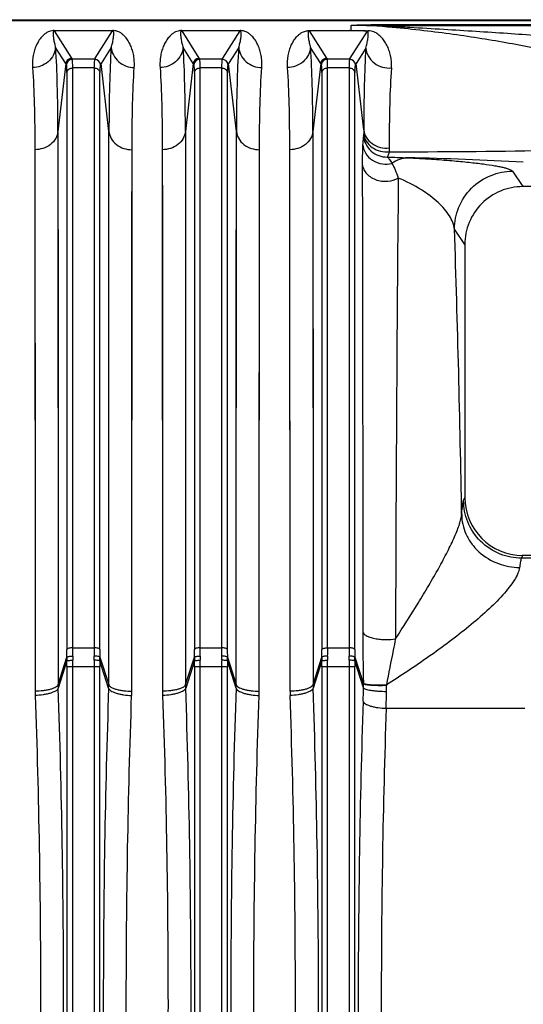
# Model space of a CAD drawing. Extents: x -1490 to 1181, y 8 to 1663.
# Tile 47 of 72: x -545 to -458, y 1493 to 1663. Entities that reach past the tile are written whole.
import ezdxf

# ---------------------------------------------------------------- set-up
doc = ezdxf.new("R2010")
doc.units = 0
doc.header["$LTSCALE"] = 65.395
doc.layers.get('0').update_dxf_attribs({"linetype": 'CONTINUOUS'})

msp = doc.modelspace()

# ---------------------------------------------------------------- linework, layer by layer
at = {"color": 6, "linetype": 'CONTINUOUS'}
for p, q in [((-692.17, 1662.99), (-404.57, 1662.99)), ((-427.39, 1634.14), (-457.76, 1634.14)), ((-467.75, 1624.15), (-467.75, 1580.45)), ((-457.77, 1570.45), (-427.37, 1570.45))]:
    msp.add_line(p, q, dxfattribs=at)
at = {"color": 9, "linetype": 'CONTINUOUS'}
for p, q in [((-404.57, 1662.78), (-692.17, 1662.78)), ((-487.37, 1661.08), (-487.37, 1662)), ((-483.98, 1662.11), (-483.98, 1661.99)), ((-404.57, 1662.11), (-483.98, 1662.11)), ((-483.98, 1661.99), (-404.57, 1661.99)), ((-538.61, 1661.08), (-535.63, 1656.32)), ((-531.52, 1656.32), (-528.53, 1661.08)), ((-516.61, 1661.08), (-513.63, 1656.32)), ((-509.52, 1656.32), (-506.53, 1661.08)), ((-494.61, 1661.08), (-491.63, 1656.32)), ((-488.51, 1661.11), (-488.53, 1661.08)), ((-487.52, 1656.32), (-484.57, 1661.02)), ((-536.62, 1655.41), (-538.37, 1658.19)), ((-528.78, 1658.19), (-530.52, 1655.41)), ((-514.62, 1655.41), (-516.37, 1658.19)), ((-506.78, 1658.19), (-508.52, 1655.41)), ((-492.62, 1655.41), (-494.37, 1658.19)), ((-484.84, 1658.09), (-486.52, 1655.41)), ((-536.62, 1655.41), (-537.98, 1643.66)), ((-535.63, 1656.32), (-535.52, 1656.14)), ((-531.63, 1656.14), (-535.52, 1656.14)), ((-531.63, 1656.14), (-531.52, 1656.32)), ((-529.17, 1643.66), (-530.52, 1655.41)), ((-514.62, 1655.41), (-515.98, 1643.66)), ((-513.63, 1656.32), (-513.52, 1656.14)), ((-509.63, 1656.14), (-513.52, 1656.14)), ((-509.63, 1656.14), (-509.52, 1656.32)), ((-507.17, 1643.66), (-508.52, 1655.41)), ((-492.62, 1655.41), (-493.98, 1643.66)), ((-491.63, 1656.32), (-491.52, 1656.14)), ((-487.63, 1656.14), (-491.52, 1656.14)), ((-487.63, 1656.14), (-487.52, 1656.32)), ((-485.2, 1643.93), (-486.52, 1655.41)), ((-536.41, 1653.89), (-536.41, 1554.19)), ((-535.42, 1554.48), (-535.42, 1654.65)), ((-531.73, 1654.65), (-535.42, 1654.65)), ((-531.73, 1654.65), (-531.73, 1554.48)), ((-530.73, 1554.19), (-530.73, 1653.89)), ((-514.41, 1653.89), (-514.41, 1554.19)), ((-513.42, 1554.48), (-513.42, 1654.65)), ((-509.73, 1654.65), (-513.42, 1654.65)), ((-509.73, 1654.65), (-509.73, 1554.48)), ((-508.73, 1554.19), (-508.73, 1653.89)), ((-492.41, 1653.89), (-492.41, 1554.19)), ((-491.42, 1554.48), (-491.42, 1654.65)), ((-487.73, 1654.65), (-491.42, 1654.65)), ((-487.73, 1654.65), (-487.73, 1554.48)), ((-486.73, 1554.19), (-486.73, 1653.89)), ((-537.98, 1643.66), (-537.97, 1633.91)), ((-537.98, 1643.66), (-537.93, 1548.12)), ((-529.21, 1548.12), (-529.17, 1643.66)), ((-529.18, 1633.9), (-529.17, 1643.66)), ((-515.98, 1643.66), (-515.97, 1633.91)), ((-515.98, 1643.66), (-515.93, 1548.12)), ((-507.21, 1548.12), (-507.17, 1643.66)), ((-507.18, 1633.9), (-507.17, 1643.66)), ((-493.98, 1643.66), (-493.97, 1633.91)), ((-493.98, 1643.66), (-493.93, 1548.12)), ((-485.2, 1643.93), (-485.2, 1643.26)), ((-485.2, 1643.93), (-485.2, 1643.26)), ((-497.91, 1546.97), (-497.96, 1640.53)), ((-480.81, 1640.82), (-480.81, 1640.16)), ((-459.53, 1636.81), (-457.76, 1634.14)), ((-497.95, 1628.35), (-497.95, 1635.95)), ((-537.97, 1633.91), (-537.96, 1619.58)), ((-529.19, 1619.58), (-529.18, 1633.9)), ((-515.97, 1633.91), (-515.96, 1619.58)), ((-507.19, 1619.58), (-507.18, 1633.9)), ((-493.97, 1633.91), (-493.96, 1619.58)), ((-467.75, 1624.15), (-469.53, 1626.82)), ((-537.96, 1619.58), (-537.95, 1599.59)), ((-529.2, 1595.99), (-529.19, 1619.58)), ((-515.96, 1619.58), (-515.95, 1599.59)), ((-507.2, 1595.99), (-507.19, 1619.58)), ((-493.96, 1619.58), (-493.95, 1599.59)), ((-529.21, 1560.78), (-529.2, 1595.99)), ((-507.21, 1560.78), (-507.2, 1595.99)), ((-467.96, 1579.92), (-467.75, 1580.45)), ((-457.77, 1570.45), (-457.96, 1569.96)), ((-455.98, 1569.96), (-457.96, 1569.96)), ((-529.21, 1548.12), (-529.21, 1560.78)), ((-507.21, 1548.12), (-507.21, 1560.78)), ((-535.42, 1554.48), (-531.73, 1554.48)), ((-513.42, 1554.48), (-509.73, 1554.48)), ((-491.42, 1554.48), (-487.73, 1554.48)), ((-537.93, 1548.12), (-536.42, 1552.88)), ((-536.42, 1552.22), (-537.92, 1547.49)), ((-530.72, 1552.88), (-529.21, 1548.12)), ((-529.22, 1547.49), (-530.72, 1552.22)), ((-515.93, 1548.12), (-514.42, 1552.88)), ((-514.42, 1552.22), (-515.92, 1547.49)), ((-508.72, 1552.88), (-507.21, 1548.12)), ((-507.22, 1547.49), (-508.72, 1552.22)), ((-493.93, 1548.12), (-492.42, 1552.88)), ((-492.42, 1552.22), (-493.92, 1547.49)), ((-486.72, 1552.88), (-485.25, 1548.23)), ((-485.24, 1547.55), (-486.72, 1552.22)), ((-536.42, 1551.25), (-536.42, 1434.52)), ((-536.42, 1551.25), (-530.73, 1551.25)), ((-535.42, 1434.52), (-535.42, 1551.25)), ((-531.72, 1551.25), (-531.72, 1434.52)), ((-530.73, 1434.52), (-530.73, 1551.25)), ((-514.42, 1551.25), (-514.42, 1434.52)), ((-514.42, 1551.25), (-508.73, 1551.25)), ((-513.42, 1434.52), (-513.42, 1551.25)), ((-509.72, 1551.25), (-509.72, 1434.52)), ((-508.73, 1434.52), (-508.73, 1551.25)), ((-492.42, 1551.25), (-492.42, 1434.52)), ((-492.42, 1551.25), (-486.73, 1551.25)), ((-491.42, 1434.52), (-491.42, 1551.25)), ((-487.72, 1551.25), (-487.72, 1434.52)), ((-486.73, 1434.52), (-486.73, 1551.25)), ((-481.32, 1544.02), (-457.41, 1544.02))]:
    msp.add_line(p, q, dxfattribs=at)
at = {"color": 2, "linetype": 'CONTINUOUS'}
for p, q in [((-538.61, 1661.08), (-538.61, 1661.11)), ((-528.53, 1661.08), (-538.61, 1661.08)), ((-528.53, 1661.11), (-528.53, 1661.08)), ((-516.61, 1661.08), (-516.61, 1661.11)), ((-506.53, 1661.08), (-516.61, 1661.08)), ((-506.53, 1661.11), (-506.53, 1661.08)), ((-494.61, 1661.08), (-494.61, 1661.11)), ((-494.61, 1661.11), (-487.37, 1661.11)), ((-487.37, 1661.08), (-494.61, 1661.08)), ((-484.71, 1661.07), (-484.57, 1661.07)), ((-484.57, 1661.07), (-484.38, 1661.06)), ((-541.96, 1640.53), (-541.95, 1628.35)), ((-541.96, 1640.53), (-541.91, 1546.97)), ((-525.23, 1546.97), (-525.19, 1640.53)), ((-519.96, 1640.53), (-519.95, 1628.35)), ((-519.96, 1640.53), (-519.91, 1546.97)), ((-503.23, 1546.97), (-503.19, 1640.53)), ((-541.95, 1628.35), (-541.94, 1616.95)), ((-525.21, 1613.89), (-525.2, 1628.35)), ((-519.95, 1628.35), (-519.94, 1616.95)), ((-503.21, 1613.89), (-503.2, 1628.35)), ((-541.94, 1616.95), (-541.93, 1597.38)), ((-519.94, 1616.95), (-519.93, 1597.38)), ((-525.22, 1590.26), (-525.21, 1613.89)), ((-503.22, 1590.26), (-503.21, 1613.89)), ((-525.23, 1546.97), (-525.22, 1590.26)), ((-503.23, 1546.97), (-503.22, 1590.26)), ((-485.25, 1548.23), (-485.25, 1548.34)), ((-481.27, 1548.07), (-481.27, 1547.94))]:
    msp.add_line(p, q, dxfattribs=at)
for points in [[(-525.2, 1628.35), (-525.19, 1638.29), (-525.19, 1640.53)], [(-503.2, 1628.35), (-503.19, 1638.29), (-503.19, 1640.53)], [(-541.93, 1597.38), (-541.92, 1567.42), (-541.92, 1563.42), (-541.91, 1559.37), (-541.91, 1555.28), (-541.91, 1551.15), (-541.91, 1546.97)], [(-519.93, 1597.38), (-519.92, 1567.42), (-519.92, 1563.42), (-519.91, 1559.37), (-519.91, 1555.28), (-519.91, 1551.15), (-519.91, 1546.97)]]:
    msp.add_lwpolyline(points, dxfattribs=at)
at = {"color": 9, "linetype": 'CONTINUOUS'}
for points in [[(-497.95, 1635.95), (-497.95, 1638.29), (-497.96, 1640.53)], [(-497.93, 1610.74), (-497.94, 1613.89), (-497.94, 1616.95), (-497.95, 1628.35)], [(-497.92, 1582.89), (-497.92, 1586.61), (-497.92, 1590.27), (-497.93, 1593.86), (-497.93, 1597.38), (-497.93, 1610.74)], [(-537.95, 1599.59), (-537.94, 1569), (-537.94, 1564.92), (-537.93, 1560.78), (-537.93, 1556.61), (-537.93, 1548.12)], [(-515.95, 1599.59), (-515.94, 1569), (-515.94, 1564.92), (-515.93, 1560.78), (-515.93, 1556.61), (-515.93, 1548.12)], [(-493.95, 1599.59), (-493.94, 1569), (-493.94, 1564.92), (-493.93, 1560.78), (-493.93, 1556.61), (-493.93, 1548.12)], [(-497.91, 1546.97), (-497.91, 1555.28), (-497.91, 1559.37), (-497.92, 1563.42), (-497.92, 1567.42), (-497.92, 1582.89)]]:
    msp.add_lwpolyline(points, dxfattribs=at)
for centre, radius, start, end in [((-485.99, 1568.87), 93.14, 88.7657, 90.8531), ((-502.15, 1677.09), 40.73, 212.166, 212.4582), ((-535.51, 1655.14), 1, 90.1787, 174.8411), ((-531.63, 1655.14), 1, 5.1589, 89.8213), ((-564.99, 1677.09), 40.72, 327.5417, 327.834), ((-480.15, 1677.09), 40.73, 212.166, 212.4582), ((-513.51, 1655.14), 1, 90.1787, 174.8411), ((-509.63, 1655.14), 1, 5.1589, 89.8213), ((-542.99, 1677.09), 40.72, 327.5417, 327.834), ((-458.15, 1677.09), 40.73, 212.166, 212.4582), ((-491.51, 1655.14), 1, 90.1787, 174.8411), ((-487.63, 1655.14), 1, 5.1589, 89.8213), ((-520.99, 1677.09), 40.72, 327.5417, 327.834), ((-484.41, 3604.83), 1964.68, 270.1049, 270.88494), ((-471.17, 1861.74), 222.7, 267.4303, 268.3326), ((-487.04, 1143.12), 496.1, 86.6047, 88.9153), ((11733.01, 1521.95), 12212.77, 179.466669, 179.84012), ((-3363.72, 1529.69), 2895.82, 0.94554, 1.92207), ((-76.33, 1557.7), 409.03, 180.0695, 181.3113), ((-627.94, 1554.21), 91.53, 359.1727, 359.9874), ((-648.29, 1554.5), 112.88, 359.255, 359.9887), ((-421.06, 1554.48), 110.67, 180.004, 180.7523), ((-440.95, 1554.19), 89.79, 180.0047, 180.8352), ((-605.94, 1554.21), 91.53, 359.1727, 359.9874), ((-626.29, 1554.5), 112.88, 359.255, 359.9887), ((-399.06, 1554.48), 110.67, 180.004, 180.7523), ((-418.95, 1554.19), 89.79, 180.0047, 180.8352), ((-377.06, 1554.48), 110.67, 180.004, 180.7523), ((-396.95, 1554.19), 89.79, 180.0047, 180.8352), ((-511.16, 1552.54), 25.27, 179.2238, 180.7271), ((-621.55, 1551.25), 85.13, 359.999, 0.6552), ((-505.27, 1552.64), 30.16, 179.2669, 180.5994), ((-640.52, 1551.25), 105.1, 359.9991, 0.5896), ((-561.89, 1552.64), 30.18, 359.4007, 0.7331), ((-426.65, 1551.25), 105.07, 179.4103, 180.0009), ((-445.6, 1551.25), 85.13, 179.3448, 180.001), ((-555.99, 1552.54), 25.27, 359.2729, 0.7765), ((-489.16, 1552.54), 25.27, 179.2238, 180.7271), ((-599.55, 1551.25), 85.13, 359.999, 0.6552), ((-483.27, 1552.64), 30.16, 179.2669, 180.5994), ((-618.52, 1551.25), 105.1, 359.9991, 0.5896), ((-539.89, 1552.64), 30.18, 359.4007, 0.7331), ((-404.65, 1551.25), 105.07, 179.4103, 180.0009), ((-423.6, 1551.25), 85.13, 179.3448, 180.001), ((-533.99, 1552.54), 25.27, 359.2729, 0.7765), ((-467.16, 1552.54), 25.27, 179.2238, 180.7271), ((-577.55, 1551.25), 85.13, 359.999, 0.6552), ((-461.27, 1552.64), 30.16, 179.2669, 180.5994), ((-596.52, 1551.25), 105.1, 359.9991, 0.5896), ((-517.89, 1552.64), 30.18, 359.4007, 0.7331), ((-382.65, 1551.25), 105.07, 179.4103, 180.0009), ((-401.6, 1551.25), 85.13, 179.3448, 180.001), ((-511.99, 1552.54), 25.27, 359.2729, 0.7765), ((-519.75, 1548.13), 18.19, 180.0163, 181.9938), ((-547.4, 1548.13), 18.19, 358.0062, 359.9837), ((-497.75, 1548.13), 18.19, 180.0163, 181.9938), ((-525.4, 1548.13), 18.19, 358.0062, 359.9837), ((-475.75, 1548.13), 18.19, 180.0163, 181.9938), ((-502.74, 1547.78), 17.5, 359.2585, 1.4716), ((-476.45, 1546.99), 21.46, 180.0485, 182.0155), ((-624.56, 1549.83), 139.34, 358.1071, 359.066), ((-702.38, 1549.84), 221.13, 358.4913, 359.2466), ((-514.2, 1547.36), 32.94, 359.2517, 0.9966)]:
    msp.add_arc(centre, radius, start, end, dxfattribs=at)
at = {"color": 2, "linetype": 'CONTINUOUS'}
for centre, radius, start, end in [((-538.61, 1658.54), 2.57, 92.1616, 94.2943), ((-538.62, 1658.63), 2.48, 89.9376, 92.1997), ((-516.61, 1658.54), 2.57, 92.1616, 94.2943), ((-516.62, 1658.63), 2.48, 89.9376, 92.1997), ((-488.46, 1658.82), 2.43, 68.4096, 70.5497), ((-583.91, 1554.21), 91.5, 359.1726, 359.9876), ((-602.11, 1554.48), 110.7, 359.2477, 359.996), ((-520.45, 1546.99), 21.46, 180.0501, 182.0155), ((-546.69, 1546.99), 21.46, 357.9845, 359.9499), ((-498.45, 1546.99), 21.46, 180.0501, 182.0155), ((-524.69, 1546.99), 21.46, 357.9845, 359.9499)]:
    msp.add_arc(centre, radius, start, end, dxfattribs=at)
at = {"color": 6, "linetype": 'CONTINUOUS'}
for centre in [(-535.62, 1655.32), (-513.62, 1655.32), (-491.62, 1655.32)]:
    msp.add_arc(centre, 1, 90.167, 174.8093, dxfattribs=at)
msp.add_ellipse((-457.74, 1580.48), major_axis=(-3.72, -9.33), ratio=0.995592, start_param=-1.189503, end_param=0.378252, dxfattribs=at)
at = {"color": 9, "linetype": 'CONTINUOUS'}
for points, knots in [([(-487.37, 1662), (-487.16, 1662.02), (-486.66, 1662.06), (-485.53, 1662.1), (-484.61, 1662.11), (-483.98, 1662.11)], [0, 0, 0, 0, 0.189907, 0.439276, 1, 1, 1, 1]), ([(-446.77, 1656.11), (-449.65, 1656.81), (-454.08, 1657.78), (-460.12, 1658.92), (-464.88, 1659.73), (-469.8, 1660.46), (-474.95, 1661.12), (-480.81, 1661.73), (-485, 1662), (-487.37, 1662)], [0, 0, 0, 0, 0.216701, 0.330904, 0.448455, 0.569279, 0.694108, 0.826951, 1, 1, 1, 1]), ([(-483.98, 1661.99), (-482.78, 1661.95), (-480.53, 1661.86), (-476.33, 1661.64), (-471.47, 1661.35), (-465.86, 1661), (-458.76, 1660.54), (-450.34, 1659.95), (-443.71, 1659.44), (-440.52, 1659.18)], [0, 0, 0, 0, 0.082616, 0.155175, 0.289753, 0.417991, 0.542215, 0.779601, 1, 1, 1, 1]), ([(-538.78, 1660.92), (-538.8, 1660.82), (-538.82, 1660.62), (-538.8, 1660.31), (-538.77, 1659.99), (-538.71, 1659.53), (-538.59, 1658.93), (-538.45, 1658.44), (-538.37, 1658.19)], [0, 0, 0, 0, 0.106044, 0.216986, 0.333327, 0.455112, 0.715464, 1, 1, 1, 1]), ([(-538.61, 1661.08), (-538.64, 1661.08), (-538.7, 1661.07), (-538.75, 1661), (-538.77, 1660.95), (-538.78, 1660.92)], [0, 0, 0, 0, 0.369938, 0.599795, 1, 1, 1, 1]), ([(-528.78, 1658.19), (-528.69, 1658.44), (-528.56, 1658.93), (-528.44, 1659.53), (-528.37, 1659.99), (-528.34, 1660.31), (-528.33, 1660.62), (-528.34, 1660.82), (-528.37, 1660.92)], [0, 0, 0, 0, 0.284569, 0.544929, 0.66671, 0.78304, 0.893965, 1, 1, 1, 1]), ([(-528.37, 1660.92), (-528.37, 1660.95), (-528.39, 1661), (-528.45, 1661.07), (-528.5, 1661.08), (-528.53, 1661.08)], [0, 0, 0, 0, 0.399592, 0.629645, 1, 1, 1, 1]), ([(-516.78, 1660.92), (-516.8, 1660.82), (-516.82, 1660.62), (-516.8, 1660.31), (-516.77, 1659.99), (-516.71, 1659.53), (-516.59, 1658.93), (-516.45, 1658.44), (-516.37, 1658.19)], [0, 0, 0, 0, 0.106044, 0.216986, 0.333327, 0.455112, 0.715464, 1, 1, 1, 1]), ([(-516.61, 1661.08), (-516.64, 1661.08), (-516.7, 1661.07), (-516.75, 1661), (-516.77, 1660.95), (-516.78, 1660.92)], [0, 0, 0, 0, 0.369938, 0.599795, 1, 1, 1, 1]), ([(-506.78, 1658.19), (-506.69, 1658.44), (-506.56, 1658.93), (-506.44, 1659.53), (-506.37, 1659.99), (-506.34, 1660.31), (-506.33, 1660.62), (-506.34, 1660.82), (-506.37, 1660.92)], [0, 0, 0, 0, 0.284569, 0.544929, 0.66671, 0.78304, 0.893965, 1, 1, 1, 1]), ([(-506.37, 1660.92), (-506.37, 1660.95), (-506.39, 1661), (-506.45, 1661.07), (-506.5, 1661.08), (-506.53, 1661.08)], [0, 0, 0, 0, 0.399592, 0.629645, 1, 1, 1, 1]), ([(-498.35, 1654.73), (-498.4, 1655.41), (-498.34, 1656.43), (-498.04, 1657.7), (-497.72, 1658.56), (-497.31, 1659.33), (-496.88, 1659.92), (-496.46, 1660.35), (-496.08, 1660.66), (-495.67, 1660.89), (-495.17, 1661.07), (-494.83, 1661.11), (-494.61, 1661.11)], [0, 0, 0, 0, 0.253943, 0.370186, 0.480925, 0.587768, 0.693503, 0.747926, 0.806011, 0.87436, 0.920263, 1, 1, 1, 1]), ([(-494.61, 1661.08), (-494.64, 1661.08), (-494.69, 1661.07), (-494.74, 1661.02), (-494.77, 1660.95), (-494.79, 1660.88), (-494.81, 1660.77), (-494.81, 1660.64), (-494.81, 1660.41), (-494.79, 1660.12), (-494.74, 1659.77), (-494.68, 1659.39), (-494.57, 1658.86), (-494.46, 1658.46), (-494.37, 1658.19)], [0, 0, 0, 0, 0.026609, 0.043176, 0.070782, 0.097032, 0.123197, 0.176233, 0.230614, 0.343687, 0.462605, 0.587451, 0.718413, 1, 1, 1, 1]), ([(-484.84, 1658.09), (-484.75, 1658.37), (-484.61, 1658.9), (-484.49, 1659.57), (-484.43, 1660.06), (-484.4, 1660.35), (-484.4, 1660.58), (-484.41, 1660.78), (-484.46, 1661), (-484.57, 1661.02)], [0, 0, 0, 0, 0.289702, 0.550078, 0.670435, 0.784466, 0.839126, 0.892246, 1, 1, 1, 1]), ([(-480.43, 1654.66), (-480.38, 1655.37), (-480.45, 1656.43), (-480.81, 1657.73), (-481.18, 1658.58), (-481.64, 1659.36), (-482.21, 1660.06), (-482.83, 1660.57), (-483.57, 1660.95), (-484.07, 1661.05), (-484.38, 1661.06)], [0, 0, 0, 0, 0.259775, 0.377326, 0.488943, 0.596605, 0.70343, 0.817349, 0.886214, 1, 1, 1, 1]), ([(-538.37, 1658.19), (-538.41, 1657.74), (-538.69, 1656.81), (-539.61, 1655.65), (-540.9, 1654.9), (-541.88, 1654.73), (-542.35, 1654.73)], [0, 0, 0, 0, 0.235773, 0.49252, 0.753855, 1, 1, 1, 1]), ([(-537.98, 1643.66), (-537.98, 1646.37), (-538.03, 1651.21), (-538.22, 1656.06), (-538.37, 1658.19)], [0, 0, 0, 0, 0.558775, 1, 1, 1, 1]), ([(-528.78, 1658.19), (-528.92, 1656.06), (-529.12, 1651.21), (-529.16, 1646.37), (-529.17, 1643.66)], [0, 0, 0, 0, 0.441225, 1, 1, 1, 1]), ([(-528.78, 1658.19), (-528.73, 1657.74), (-528.46, 1656.81), (-527.54, 1655.65), (-526.25, 1654.9), (-525.27, 1654.73), (-524.8, 1654.73)], [0, 0, 0, 0, 0.235773, 0.49252, 0.753855, 1, 1, 1, 1]), ([(-516.37, 1658.19), (-516.41, 1657.74), (-516.69, 1656.81), (-517.61, 1655.65), (-518.9, 1654.9), (-519.88, 1654.73), (-520.35, 1654.73)], [0, 0, 0, 0, 0.235773, 0.49252, 0.753855, 1, 1, 1, 1]), ([(-515.98, 1643.66), (-515.98, 1646.37), (-516.03, 1651.21), (-516.22, 1656.06), (-516.37, 1658.19)], [0, 0, 0, 0, 0.558775, 1, 1, 1, 1]), ([(-506.78, 1658.19), (-506.92, 1656.06), (-507.12, 1651.21), (-507.16, 1646.37), (-507.17, 1643.66)], [0, 0, 0, 0, 0.441225, 1, 1, 1, 1]), ([(-506.78, 1658.19), (-506.73, 1657.74), (-506.46, 1656.81), (-505.54, 1655.65), (-504.25, 1654.9), (-503.27, 1654.73), (-502.8, 1654.73)], [0, 0, 0, 0, 0.235773, 0.49252, 0.753855, 1, 1, 1, 1]), ([(-494.37, 1658.19), (-494.41, 1657.74), (-494.69, 1656.81), (-495.61, 1655.65), (-496.9, 1654.9), (-497.88, 1654.73), (-498.35, 1654.73)], [0, 0, 0, 0, 0.235773, 0.49252, 0.753855, 1, 1, 1, 1]), ([(-493.98, 1643.66), (-493.98, 1646.37), (-494.03, 1651.21), (-494.22, 1656.06), (-494.37, 1658.19)], [0, 0, 0, 0, 0.558775, 1, 1, 1, 1]), ([(-484.84, 1658.09), (-484.97, 1655.99), (-485.15, 1651.27), (-485.2, 1646.55), (-485.2, 1643.93)], [0, 0, 0, 0, 0.44483, 1, 1, 1, 1]), ([(-484.84, 1658.09), (-484.79, 1657.61), (-484.48, 1656.62), (-483.44, 1655.41), (-482, 1654.7), (-480.93, 1654.61), (-480.43, 1654.66)], [0, 0, 0, 0, 0.233842, 0.491903, 0.755082, 1, 1, 1, 1]), ([(-536.41, 1653.89), (-536.41, 1654.06), (-536.41, 1654.37), (-536.43, 1654.77), (-536.45, 1655.03), (-536.48, 1655.17), (-536.5, 1655.22), (-536.51, 1655.23)], [0, 0, 0, 0, 0.386944, 0.684606, 0.888917, 0.955846, 1, 1, 1, 1]), ([(-535.42, 1654.65), (-535.42, 1654.85), (-535.42, 1655.19), (-535.44, 1655.63), (-535.46, 1655.92), (-535.49, 1656.07), (-535.51, 1656.13), (-535.52, 1656.14)], [0, 0, 0, 0, 0.387578, 0.685464, 0.889825, 0.956482, 1, 1, 1, 1]), ([(-531.63, 1656.14), (-531.64, 1656.13), (-531.65, 1656.07), (-531.68, 1655.92), (-531.71, 1655.63), (-531.72, 1655.19), (-531.73, 1654.85), (-531.73, 1654.65)], [0, 0, 0, 0, 0.043518, 0.110174, 0.314535, 0.612422, 1, 1, 1, 1]), ([(-530.63, 1655.23), (-530.64, 1655.22), (-530.66, 1655.17), (-530.69, 1655.03), (-530.71, 1654.77), (-530.73, 1654.37), (-530.73, 1654.06), (-530.73, 1653.89)], [0, 0, 0, 0, 0.044176, 0.111126, 0.315459, 0.6131, 1, 1, 1, 1]), ([(-514.41, 1653.89), (-514.41, 1654.06), (-514.41, 1654.37), (-514.43, 1654.77), (-514.45, 1655.03), (-514.48, 1655.17), (-514.5, 1655.22), (-514.51, 1655.23)], [0, 0, 0, 0, 0.386944, 0.684606, 0.888917, 0.955846, 1, 1, 1, 1]), ([(-513.42, 1654.65), (-513.42, 1654.85), (-513.42, 1655.19), (-513.44, 1655.63), (-513.46, 1655.92), (-513.49, 1656.07), (-513.51, 1656.13), (-513.52, 1656.14)], [0, 0, 0, 0, 0.387578, 0.685464, 0.889825, 0.956482, 1, 1, 1, 1]), ([(-509.63, 1656.14), (-509.64, 1656.13), (-509.65, 1656.07), (-509.68, 1655.92), (-509.71, 1655.63), (-509.72, 1655.19), (-509.73, 1654.85), (-509.73, 1654.65)], [0, 0, 0, 0, 0.043518, 0.110174, 0.314535, 0.612422, 1, 1, 1, 1]), ([(-508.63, 1655.23), (-508.64, 1655.22), (-508.66, 1655.17), (-508.69, 1655.03), (-508.71, 1654.77), (-508.73, 1654.37), (-508.73, 1654.06), (-508.73, 1653.89)], [0, 0, 0, 0, 0.044176, 0.111126, 0.315459, 0.6131, 1, 1, 1, 1]), ([(-492.41, 1653.89), (-492.41, 1654.06), (-492.41, 1654.37), (-492.43, 1654.77), (-492.45, 1655.03), (-492.48, 1655.17), (-492.5, 1655.22), (-492.51, 1655.23)], [0, 0, 0, 0, 0.386944, 0.684606, 0.888917, 0.955846, 1, 1, 1, 1]), ([(-491.42, 1654.65), (-491.42, 1654.85), (-491.42, 1655.19), (-491.44, 1655.63), (-491.46, 1655.92), (-491.49, 1656.07), (-491.51, 1656.13), (-491.52, 1656.14)], [0, 0, 0, 0, 0.387578, 0.685464, 0.889825, 0.956482, 1, 1, 1, 1]), ([(-487.63, 1656.14), (-487.64, 1656.13), (-487.65, 1656.07), (-487.68, 1655.92), (-487.71, 1655.63), (-487.72, 1655.19), (-487.73, 1654.85), (-487.73, 1654.65)], [0, 0, 0, 0, 0.043518, 0.110174, 0.314535, 0.612422, 1, 1, 1, 1]), ([(-486.63, 1655.23), (-486.64, 1655.22), (-486.66, 1655.17), (-486.69, 1655.03), (-486.71, 1654.77), (-486.73, 1654.37), (-486.73, 1654.06), (-486.73, 1653.89)], [0, 0, 0, 0, 0.044176, 0.111126, 0.315459, 0.6131, 1, 1, 1, 1]), ([(-536.41, 1653.89), (-536.4, 1653.99), (-536.33, 1654.2), (-536.02, 1654.54), (-535.65, 1654.65), (-535.42, 1654.65)], [0, 0, 0, 0, 0.224277, 0.477563, 1, 1, 1, 1]), ([(-531.73, 1654.65), (-531.49, 1654.65), (-531.13, 1654.54), (-530.82, 1654.2), (-530.74, 1653.99), (-530.73, 1653.89)], [0, 0, 0, 0, 0.522437, 0.775723, 1, 1, 1, 1]), ([(-514.41, 1653.89), (-514.4, 1653.99), (-514.33, 1654.2), (-514.02, 1654.54), (-513.65, 1654.65), (-513.42, 1654.65)], [0, 0, 0, 0, 0.224277, 0.477563, 1, 1, 1, 1]), ([(-509.73, 1654.65), (-509.49, 1654.65), (-509.13, 1654.54), (-508.82, 1654.2), (-508.74, 1653.99), (-508.73, 1653.89)], [0, 0, 0, 0, 0.522437, 0.775723, 1, 1, 1, 1]), ([(-497.96, 1640.53), (-497.96, 1643.17), (-498.01, 1647.91), (-498.2, 1652.64), (-498.35, 1654.73)], [0, 0, 0, 0, 0.558703, 1, 1, 1, 1]), ([(-492.41, 1653.89), (-492.4, 1653.99), (-492.33, 1654.2), (-492.02, 1654.54), (-491.65, 1654.65), (-491.42, 1654.65)], [0, 0, 0, 0, 0.224277, 0.477563, 1, 1, 1, 1]), ([(-487.73, 1654.65), (-487.49, 1654.65), (-487.13, 1654.54), (-486.82, 1654.2), (-486.74, 1653.99), (-486.73, 1653.89)], [0, 0, 0, 0, 0.522437, 0.775723, 1, 1, 1, 1]), ([(-480.43, 1654.66), (-480.57, 1652.61), (-480.76, 1647.99), (-480.81, 1643.38), (-480.81, 1640.82)], [0, 0, 0, 0, 0.444993, 1, 1, 1, 1]), ([(-537.98, 1643.66), (-538.02, 1643.25), (-538.31, 1642.39), (-539.24, 1641.34), (-540.52, 1640.68), (-541.49, 1640.53), (-541.96, 1640.53)], [0, 0, 0, 0, 0.225684, 0.478336, 0.744247, 1, 1, 1, 1]), ([(-529.17, 1643.66), (-529.12, 1643.25), (-528.83, 1642.39), (-527.91, 1641.34), (-526.62, 1640.68), (-525.66, 1640.53), (-525.19, 1640.53)], [0, 0, 0, 0, 0.225761, 0.478448, 0.744332, 1, 1, 1, 1]), ([(-515.98, 1643.66), (-516.02, 1643.25), (-516.31, 1642.39), (-517.24, 1641.34), (-518.52, 1640.68), (-519.49, 1640.53), (-519.96, 1640.53)], [0, 0, 0, 0, 0.225684, 0.478336, 0.744247, 1, 1, 1, 1]), ([(-507.17, 1643.66), (-507.12, 1643.25), (-506.83, 1642.39), (-505.91, 1641.34), (-504.62, 1640.68), (-503.66, 1640.53), (-503.19, 1640.53)], [0, 0, 0, 0, 0.225761, 0.478448, 0.744332, 1, 1, 1, 1]), ([(-493.98, 1643.66), (-494.02, 1643.25), (-494.31, 1642.39), (-495.24, 1641.34), (-496.52, 1640.68), (-497.49, 1640.53), (-497.96, 1640.53)], [0, 0, 0, 0, 0.225684, 0.478336, 0.744247, 1, 1, 1, 1]), ([(-485.22, 1642.87), (-485.21, 1642.92), (-485.2, 1643.05), (-485.2, 1643.18), (-485.2, 1643.26)], [0, 0, 0, 0, 0.368623, 1, 1, 1, 1]), ([(-485.2, 1643.93), (-485.15, 1643.49), (-484.83, 1642.57), (-483.78, 1641.48), (-482.36, 1640.85), (-481.31, 1640.77), (-480.81, 1640.82)], [0, 0, 0, 0, 0.224069, 0.478328, 0.746238, 1, 1, 1, 1]), ([(-485.2, 1643.26), (-485.15, 1642.82), (-484.83, 1641.91), (-483.78, 1640.82), (-482.36, 1640.19), (-481.31, 1640.12), (-480.81, 1640.16)], [0, 0, 0, 0, 0.223268, 0.477222, 0.745492, 1, 1, 1, 1]), ([(-485.22, 1642.87), (-485.27, 1642.69), (-485.33, 1642.2), (-485.37, 1641.72), (-485.38, 1641.44)], [0, 0, 0, 0, 0.402671, 1, 1, 1, 1]), ([(-485.22, 1642.87), (-485.18, 1642.41), (-484.91, 1641.44), (-483.98, 1640.21), (-482.65, 1639.42), (-481.63, 1639.25), (-481.15, 1639.26)], [0, 0, 0, 0, 0.237047, 0.494753, 0.755479, 1, 1, 1, 1]), ([(-485.38, 1641.44), (-485.41, 1640.93), (-485.44, 1639.78), (-485.45, 1638.63), (-485.45, 1637.99)], [0, 0, 0, 0, 0.440147, 1, 1, 1, 1]), ([(-485.38, 1641.44), (-485.33, 1640.92), (-484.96, 1639.84), (-483.72, 1638.58), (-482.04, 1637.97), (-480.86, 1638.03), (-480.33, 1638.16)], [0, 0, 0, 0, 0.229499, 0.489645, 0.756667, 1, 1, 1, 1]), ([(-480.82, 1640.16), (-480.85, 1639.97), (-480.92, 1639.71), (-481.04, 1639.41), (-481.11, 1639.3), (-481.15, 1639.26)], [0, 0, 0, 0, 0.610022, 0.831582, 1, 1, 1, 1]), ([(-481.15, 1639.26), (-481, 1639.13), (-480.71, 1638.77), (-480.46, 1638.39), (-480.33, 1638.16)], [0, 0, 0, 0, 0.43833, 1, 1, 1, 1]), ([(-477.65, 1639.13), (-478.12, 1639.1), (-479.07, 1638.9), (-479.93, 1638.44), (-480.33, 1638.16)], [0, 0, 0, 0, 0.493418, 1, 1, 1, 1]), ([(-480.33, 1638.16), (-480.13, 1637.8), (-479.73, 1636.97), (-479.4, 1636.11), (-479.23, 1635.63)], [0, 0, 0, 0, 0.450892, 1, 1, 1, 1]), ([(-477.65, 1639.13), (-476.26, 1639.06), (-473.7, 1638.92), (-470.16, 1638.66), (-467.17, 1638.38), (-464.69, 1638.09), (-462.93, 1637.83), (-461.77, 1637.61), (-461.07, 1637.46), (-460.5, 1637.3), (-460.05, 1637.15), (-459.74, 1637), (-459.58, 1636.87), (-459.53, 1636.81)], [0, 0, 0, 0, 0.226514, 0.418497, 0.580843, 0.716262, 0.825917, 0.871155, 0.909943, 0.942205, 0.967882, 0.987005, 1, 1, 1, 1]), ([(-485.45, 1637.99), (-485.42, 1626.04), (-485.38, 1599.11), (-485.36, 1572.18), (-485.36, 1557.2)], [0, 0, 0, 0, 0.443775, 1, 1, 1, 1]), ([(-485.45, 1637.99), (-485.42, 1637.74), (-485.28, 1637.22), (-484.83, 1636.48), (-484.11, 1635.82), (-482.85, 1635.16), (-481.1, 1634.94), (-479.77, 1635.33), (-479.23, 1635.63)], [0, 0, 0, 0, 0.097177, 0.208602, 0.335069, 0.473898, 0.757451, 1, 1, 1, 1]), ([(-469.53, 1626.82), (-469.52, 1628.07), (-469.02, 1630.69), (-466.79, 1634.07), (-463.4, 1636.3), (-460.78, 1636.8), (-459.53, 1636.81)], [0, 0, 0, 0, 0.239985, 0.499876, 0.759845, 1, 1, 1, 1]), ([(-469.53, 1626.82), (-469.58, 1627.21), (-469.8, 1628.01), (-470.4, 1629.17), (-471.25, 1630.32), (-472.8, 1631.91), (-475.42, 1633.84), (-477.85, 1635.06), (-479.23, 1635.63)], [0, 0, 0, 0, 0.087211, 0.181939, 0.286387, 0.402005, 0.670649, 1, 1, 1, 1]), ([(-468.29, 1577.48), (-468.27, 1577.78), (-468.22, 1578.32), (-468.14, 1579.03), (-468.06, 1579.54), (-468, 1579.82), (-467.96, 1579.92)], [0, 0, 0, 0, 0.366708, 0.656474, 0.867711, 1, 1, 1, 1]), ([(-457.96, 1569.96), (-459.21, 1569.96), (-461.83, 1570.47), (-465.22, 1572.69), (-467.45, 1576.07), (-467.95, 1578.68), (-467.96, 1579.92)], [0, 0, 0, 0, 0.240401, 0.500521, 0.760313, 1, 1, 1, 1]), ([(-479.71, 1556.03), (-478.38, 1558.07), (-476.43, 1561.12), (-473.97, 1565.21), (-472.28, 1568.16), (-470.78, 1570.96), (-469.71, 1573.17), (-469.04, 1574.78), (-468.67, 1575.81), (-468.41, 1576.69), (-468.31, 1577.24), (-468.29, 1577.48)], [0, 0, 0, 0, 0.299354, 0.445201, 0.585814, 0.71773, 0.835622, 0.887082, 0.93219, 0.970012, 1, 1, 1, 1]), ([(-468.29, 1577.48), (-468.28, 1576.92), (-468.15, 1575.77), (-467.59, 1574.08), (-466.65, 1572.45), (-464.91, 1570.51), (-462.09, 1568.82), (-459.53, 1568.35), (-458.3, 1568.33)], [0, 0, 0, 0, 0.111686, 0.23098, 0.356906, 0.487677, 0.751582, 1, 1, 1, 1]), ([(-457.96, 1569.96), (-458, 1569.9), (-458.07, 1569.71), (-458.15, 1569.37), (-458.23, 1568.89), (-458.27, 1568.53), (-458.3, 1568.33)], [0, 0, 0, 0, 0.136213, 0.348226, 0.636455, 1, 1, 1, 1]), ([(-458.3, 1568.33), (-458.34, 1567.99), (-458.58, 1567.24), (-459.21, 1566.11), (-460.11, 1564.87), (-461.65, 1563.05), (-463.96, 1560.77), (-467.07, 1558.1), (-470.43, 1555.47), (-473.95, 1552.92), (-477.57, 1550.45), (-480.03, 1548.85), (-481.27, 1548.07)], [0, 0, 0, 0, 0.033054, 0.075063, 0.1249, 0.180826, 0.304814, 0.438234, 0.576412, 0.716917, 0.858391, 1, 1, 1, 1]), ([(-485.36, 1557.2), (-485.32, 1557.08), (-485.16, 1556.83), (-484.72, 1556.52), (-484.08, 1556.26), (-483.26, 1556.05), (-482.35, 1555.93), (-481.15, 1555.87), (-480.26, 1555.94), (-479.71, 1556.03)], [0, 0, 0, 0, 0.060299, 0.145611, 0.261335, 0.403742, 0.561837, 0.721526, 1, 1, 1, 1]), ([(-479.71, 1556.03), (-479.84, 1555.38), (-480.37, 1552.73), (-480.9, 1550.07), (-481.27, 1548.07)], [0, 0, 0, 0, 0.245556, 1, 1, 1, 1]), ([(-535.42, 1554.48), (-535.64, 1554.48), (-535.96, 1554.45), (-536.29, 1554.33), (-536.4, 1554.23), (-536.41, 1554.19)], [0, 0, 0, 0, 0.632121, 0.863441, 1, 1, 1, 1]), ([(-530.73, 1554.19), (-530.75, 1554.23), (-530.85, 1554.33), (-531.19, 1554.45), (-531.5, 1554.48), (-531.73, 1554.48)], [0, 0, 0, 0, 0.136559, 0.367879, 1, 1, 1, 1]), ([(-513.42, 1554.48), (-513.64, 1554.48), (-513.96, 1554.45), (-514.29, 1554.33), (-514.4, 1554.23), (-514.41, 1554.19)], [0, 0, 0, 0, 0.632121, 0.863441, 1, 1, 1, 1]), ([(-508.73, 1554.19), (-508.75, 1554.23), (-508.85, 1554.33), (-509.19, 1554.45), (-509.5, 1554.48), (-509.73, 1554.48)], [0, 0, 0, 0, 0.136559, 0.367879, 1, 1, 1, 1]), ([(-486.73, 1554.19), (-486.75, 1554.23), (-486.85, 1554.33), (-487.19, 1554.45), (-487.5, 1554.48), (-487.73, 1554.48)], [0, 0, 0, 0, 0.136559, 0.367879, 1, 1, 1, 1]), ([(-536.42, 1552.88), (-536.41, 1552.9), (-536.38, 1552.92), (-536.28, 1552.96), (-536.07, 1553), (-535.77, 1553.03), (-535.54, 1553.03), (-535.43, 1553.03)], [0, 0, 0, 0, 0.042827, 0.112228, 0.340568, 0.659167, 1, 1, 1, 1]), ([(-536.42, 1552.22), (-536.41, 1552.23), (-536.38, 1552.24), (-536.31, 1552.26), (-536.22, 1552.28), (-536.03, 1552.3), (-535.77, 1552.32), (-535.54, 1552.33), (-535.43, 1552.33)], [0, 0, 0, 0, 0.037373, 0.104582, 0.204228, 0.333343, 0.655107, 1, 1, 1, 1]), ([(-530.72, 1552.88), (-530.73, 1552.9), (-530.76, 1552.92), (-530.87, 1552.96), (-531.08, 1553), (-531.38, 1553.03), (-531.6, 1553.03), (-531.72, 1553.03)], [0, 0, 0, 0, 0.042827, 0.112227, 0.340567, 0.659167, 1, 1, 1, 1]), ([(-530.72, 1552.22), (-530.73, 1552.23), (-530.76, 1552.24), (-530.83, 1552.26), (-530.93, 1552.28), (-531.11, 1552.3), (-531.38, 1552.32), (-531.6, 1552.33), (-531.72, 1552.33)], [0, 0, 0, 0, 0.037373, 0.104582, 0.204228, 0.333343, 0.655107, 1, 1, 1, 1]), ([(-514.42, 1552.88), (-514.41, 1552.9), (-514.38, 1552.92), (-514.28, 1552.96), (-514.07, 1553), (-513.77, 1553.03), (-513.54, 1553.03), (-513.43, 1553.03)], [0, 0, 0, 0, 0.042827, 0.112228, 0.340568, 0.659167, 1, 1, 1, 1]), ([(-514.42, 1552.22), (-514.41, 1552.23), (-514.38, 1552.24), (-514.31, 1552.26), (-514.22, 1552.28), (-514.03, 1552.3), (-513.77, 1552.32), (-513.54, 1552.33), (-513.43, 1552.33)], [0, 0, 0, 0, 0.037373, 0.104582, 0.204228, 0.333343, 0.655107, 1, 1, 1, 1]), ([(-508.72, 1552.88), (-508.73, 1552.9), (-508.76, 1552.92), (-508.87, 1552.96), (-509.08, 1553), (-509.38, 1553.03), (-509.6, 1553.03), (-509.72, 1553.03)], [0, 0, 0, 0, 0.042827, 0.112227, 0.340567, 0.659167, 1, 1, 1, 1]), ([(-508.72, 1552.22), (-508.73, 1552.23), (-508.76, 1552.24), (-508.83, 1552.26), (-508.93, 1552.28), (-509.11, 1552.3), (-509.38, 1552.32), (-509.6, 1552.33), (-509.72, 1552.33)], [0, 0, 0, 0, 0.037373, 0.104582, 0.204228, 0.333343, 0.655107, 1, 1, 1, 1]), ([(-492.42, 1552.22), (-492.41, 1552.23), (-492.38, 1552.24), (-492.31, 1552.26), (-492.22, 1552.28), (-492.03, 1552.3), (-491.77, 1552.32), (-491.54, 1552.33), (-491.43, 1552.33)], [0, 0, 0, 0, 0.037373, 0.104582, 0.204228, 0.333343, 0.655107, 1, 1, 1, 1]), ([(-486.72, 1552.88), (-486.73, 1552.9), (-486.76, 1552.92), (-486.87, 1552.96), (-487.08, 1553), (-487.38, 1553.03), (-487.6, 1553.03), (-487.72, 1553.03)], [0, 0, 0, 0, 0.042827, 0.112227, 0.340567, 0.659167, 1, 1, 1, 1]), ([(-486.72, 1552.22), (-486.73, 1552.23), (-486.76, 1552.24), (-486.83, 1552.26), (-486.93, 1552.28), (-487.11, 1552.3), (-487.38, 1552.32), (-487.6, 1552.33), (-487.72, 1552.33)], [0, 0, 0, 0, 0.037373, 0.104582, 0.204228, 0.333343, 0.655107, 1, 1, 1, 1]), ([(-537.93, 1548.12), (-537.96, 1548.04), (-538.07, 1547.87), (-538.34, 1547.66), (-538.74, 1547.46), (-539.25, 1547.29), (-539.86, 1547.15), (-540.75, 1547.01), (-541.45, 1546.97), (-541.91, 1546.97)], [0, 0, 0, 0, 0.058581, 0.137049, 0.240491, 0.367905, 0.515385, 0.675396, 1, 1, 1, 1]), ([(-529.21, 1548.12), (-529.19, 1548.04), (-529.08, 1547.87), (-528.8, 1547.66), (-528.4, 1547.46), (-527.89, 1547.29), (-527.28, 1547.15), (-526.39, 1547.01), (-525.7, 1546.97), (-525.23, 1546.97)], [0, 0, 0, 0, 0.058581, 0.137049, 0.240492, 0.367907, 0.515387, 0.675397, 1, 1, 1, 1]), ([(-515.93, 1548.12), (-515.96, 1548.04), (-516.07, 1547.87), (-516.34, 1547.66), (-516.74, 1547.46), (-517.25, 1547.29), (-517.86, 1547.15), (-518.75, 1547.01), (-519.45, 1546.97), (-519.91, 1546.97)], [0, 0, 0, 0, 0.058581, 0.137049, 0.240491, 0.367905, 0.515385, 0.675396, 1, 1, 1, 1]), ([(-507.21, 1548.12), (-507.19, 1548.04), (-507.08, 1547.87), (-506.8, 1547.66), (-506.4, 1547.46), (-505.89, 1547.29), (-505.28, 1547.15), (-504.39, 1547.01), (-503.7, 1546.97), (-503.23, 1546.97)], [0, 0, 0, 0, 0.058581, 0.137049, 0.240492, 0.367907, 0.515387, 0.675397, 1, 1, 1, 1]), ([(-493.93, 1548.12), (-493.96, 1548.04), (-494.07, 1547.87), (-494.34, 1547.66), (-494.74, 1547.46), (-495.25, 1547.29), (-495.86, 1547.15), (-496.75, 1547.01), (-497.45, 1546.97), (-497.91, 1546.97)], [0, 0, 0, 0, 0.058581, 0.137049, 0.240491, 0.367905, 0.515385, 0.675396, 1, 1, 1, 1]), ([(-537.92, 1547.49), (-537.95, 1547.41), (-538.06, 1547.24), (-538.33, 1547.02), (-538.73, 1546.82), (-539.24, 1546.63), (-539.85, 1546.47), (-540.74, 1546.31), (-541.43, 1546.25), (-541.9, 1546.24)], [0, 0, 0, 0, 0.05849, 0.137305, 0.241217, 0.369006, 0.516635, 0.67651, 1, 1, 1, 1]), ([(-537.92, 1438.27), (-537.61, 1447.25), (-537.15, 1465.46), (-536.92, 1492.88), (-537.15, 1520.31), (-537.61, 1538.51), (-537.92, 1547.49)], [0, 0, 0, 0, 0.246782, 0.5, 0.753218, 1, 1, 1, 1]), ([(-529.22, 1547.49), (-529.54, 1538.51), (-530, 1520.31), (-530.22, 1492.88), (-530, 1465.46), (-529.54, 1447.25), (-529.22, 1438.27)], [0, 0, 0, 0, 0.246782, 0.5, 0.753218, 1, 1, 1, 1]), ([(-529.22, 1547.49), (-529.2, 1547.41), (-529.09, 1547.24), (-528.81, 1547.02), (-528.42, 1546.82), (-527.9, 1546.63), (-527.3, 1546.47), (-526.4, 1546.31), (-525.71, 1546.25), (-525.25, 1546.24)], [0, 0, 0, 0, 0.058485, 0.137295, 0.241202, 0.36899, 0.51662, 0.676499, 1, 1, 1, 1]), ([(-515.92, 1547.49), (-515.95, 1547.41), (-516.06, 1547.24), (-516.33, 1547.02), (-516.73, 1546.82), (-517.24, 1546.63), (-517.85, 1546.47), (-518.74, 1546.31), (-519.43, 1546.25), (-519.9, 1546.24)], [0, 0, 0, 0, 0.05849, 0.137305, 0.241217, 0.369006, 0.516635, 0.67651, 1, 1, 1, 1]), ([(-515.92, 1438.27), (-515.61, 1447.25), (-515.15, 1465.46), (-514.92, 1492.88), (-515.15, 1520.31), (-515.61, 1538.51), (-515.92, 1547.49)], [0, 0, 0, 0, 0.246782, 0.5, 0.753218, 1, 1, 1, 1]), ([(-507.22, 1547.49), (-507.54, 1538.51), (-508, 1520.31), (-508.22, 1492.88), (-508, 1465.46), (-507.54, 1447.25), (-507.22, 1438.27)], [0, 0, 0, 0, 0.246782, 0.5, 0.753218, 1, 1, 1, 1]), ([(-507.22, 1547.49), (-507.2, 1547.41), (-507.09, 1547.24), (-506.81, 1547.02), (-506.42, 1546.82), (-505.9, 1546.63), (-505.3, 1546.47), (-504.4, 1546.31), (-503.71, 1546.25), (-503.25, 1546.24)], [0, 0, 0, 0, 0.058485, 0.137295, 0.241202, 0.36899, 0.51662, 0.676499, 1, 1, 1, 1]), ([(-493.92, 1547.49), (-493.95, 1547.41), (-494.06, 1547.24), (-494.33, 1547.02), (-494.73, 1546.82), (-495.24, 1546.63), (-495.85, 1546.47), (-496.74, 1546.31), (-497.43, 1546.25), (-497.9, 1546.24)], [0, 0, 0, 0, 0.05849, 0.137305, 0.241217, 0.369006, 0.516635, 0.67651, 1, 1, 1, 1]), ([(-493.92, 1438.27), (-493.61, 1447.25), (-493.15, 1465.46), (-492.92, 1492.88), (-493.15, 1520.31), (-493.61, 1538.51), (-493.92, 1547.49)], [0, 0, 0, 0, 0.246782, 0.5, 0.753218, 1, 1, 1, 1]), ([(-485.24, 1547.55), (-485.21, 1547.51), (-485.08, 1547.42), (-484.82, 1547.32), (-484.42, 1547.22), (-483.91, 1547.13), (-483.31, 1547.05), (-482.42, 1546.97), (-481.73, 1546.94), (-481.26, 1546.93)], [0, 0, 0, 0, 0.041393, 0.110482, 0.210689, 0.339444, 0.491694, 0.658696, 1, 1, 1, 1]), ([(-497.9, 1439.53), (-497.59, 1448.3), (-497.13, 1466.09), (-496.9, 1492.88), (-497.13, 1519.68), (-497.59, 1537.46), (-497.9, 1546.24)], [0, 0, 0, 0, 0.246786, 0.500001, 0.753216, 1, 1, 1, 1]), ([(-485.3, 1545.22), (-485.59, 1536.61), (-486.01, 1519.16), (-486.22, 1492.88), (-486.01, 1466.61), (-485.59, 1449.16), (-485.3, 1440.54)], [0, 0, 0, 0, 0.247055, 0.5, 0.752945, 1, 1, 1, 1]), ([(-485.3, 1545.22), (-485.27, 1545.15), (-485.16, 1544.98), (-484.89, 1544.77), (-484.49, 1544.58), (-483.98, 1544.39), (-483.37, 1544.24), (-482.48, 1544.09), (-481.79, 1544.03), (-481.32, 1544.02)], [0, 0, 0, 0, 0.057029, 0.134926, 0.238453, 0.3663, 0.514339, 0.674866, 1, 1, 1, 1]), ([(-481.32, 1544.02), (-481.61, 1535.6), (-482.03, 1518.56), (-482.24, 1492.88), (-482.03, 1467.21), (-481.61, 1450.16), (-481.32, 1441.75)], [0, 0, 0, 0, 0.247058, 0.500001, 0.752943, 1, 1, 1, 1])]:
    msp.add_open_spline(points, degree=3, knots=knots, dxfattribs=at)
at = {"color": 2, "linetype": 'CONTINUOUS'}
for points, knots in [([(-538.81, 1661.11), (-539.1, 1661.08), (-539.58, 1660.96), (-540.12, 1660.63), (-540.49, 1660.32), (-540.9, 1659.89), (-541.32, 1659.31), (-541.73, 1658.53), (-542.04, 1657.69), (-542.26, 1656.76), (-542.38, 1655.77), (-542.38, 1655.08), (-542.35, 1654.73)], [0, 0, 0, 0, 0.11231, 0.180099, 0.23865, 0.293812, 0.401302, 0.510055, 0.6228, 0.741132, 0.866377, 1, 1, 1, 1]), ([(-524.8, 1654.73), (-524.77, 1655.08), (-524.77, 1655.77), (-524.88, 1656.77), (-525.1, 1657.69), (-525.42, 1658.54), (-525.82, 1659.32), (-526.25, 1659.9), (-526.66, 1660.33), (-527.03, 1660.64), (-527.59, 1660.97), (-528.08, 1661.09), (-528.38, 1661.11)], [0, 0, 0, 0, 0.133069, 0.257782, 0.375602, 0.487855, 0.596141, 0.703203, 0.758186, 0.816628, 0.88456, 1, 1, 1, 1]), ([(-516.81, 1661.11), (-517.1, 1661.08), (-517.58, 1660.96), (-518.12, 1660.63), (-518.49, 1660.32), (-518.9, 1659.89), (-519.32, 1659.31), (-519.73, 1658.53), (-520.04, 1657.69), (-520.26, 1656.76), (-520.38, 1655.77), (-520.38, 1655.08), (-520.35, 1654.73)], [0, 0, 0, 0, 0.11231, 0.180099, 0.23865, 0.293812, 0.401302, 0.510055, 0.6228, 0.741132, 0.866377, 1, 1, 1, 1]), ([(-502.8, 1654.73), (-502.77, 1655.08), (-502.77, 1655.77), (-502.88, 1656.77), (-503.1, 1657.69), (-503.42, 1658.54), (-503.82, 1659.32), (-504.25, 1659.9), (-504.66, 1660.33), (-505.03, 1660.64), (-505.59, 1660.97), (-506.08, 1661.09), (-506.38, 1661.11)], [0, 0, 0, 0, 0.133069, 0.257782, 0.375602, 0.487855, 0.596141, 0.703203, 0.758186, 0.816628, 0.88456, 1, 1, 1, 1]), ([(-487.37, 1661.11), (-487.14, 1661.11), (-486.25, 1661.11), (-485.36, 1661.09), (-484.71, 1661.07)], [0, 0, 0, 0, 0.258921, 1, 1, 1, 1]), ([(-484.57, 1661.02), (-484.79, 1661.03), (-485.72, 1661.07), (-486.66, 1661.08), (-487.37, 1661.08)], [0, 0, 0, 0, 0.234352, 1, 1, 1, 1]), ([(-484.38, 1661.06), (-484.4, 1661.06), (-484.46, 1661.04), (-484.52, 1661.03), (-484.57, 1661.02)], [0, 0, 0, 0, 0.256718, 1, 1, 1, 1]), ([(-542.35, 1654.73), (-542.2, 1652.64), (-542.01, 1647.91), (-541.96, 1643.17), (-541.96, 1640.53)], [0, 0, 0, 0, 0.441296, 1, 1, 1, 1]), ([(-525.19, 1640.53), (-525.18, 1643.17), (-525.13, 1647.91), (-524.94, 1652.64), (-524.8, 1654.73)], [0, 0, 0, 0, 0.558703, 1, 1, 1, 1]), ([(-520.35, 1654.73), (-520.2, 1652.64), (-520.01, 1647.91), (-519.96, 1643.17), (-519.96, 1640.53)], [0, 0, 0, 0, 0.441296, 1, 1, 1, 1]), ([(-503.19, 1640.53), (-503.18, 1643.17), (-503.13, 1647.91), (-502.94, 1652.64), (-502.8, 1654.73)], [0, 0, 0, 0, 0.558703, 1, 1, 1, 1]), ([(-492.41, 1554.19), (-492.4, 1554.23), (-492.29, 1554.33), (-491.95, 1554.45), (-491.64, 1554.48), (-491.42, 1554.48)], [0, 0, 0, 0, 0.142762, 0.367851, 1, 1, 1, 1]), ([(-491.43, 1553.03), (-491.54, 1553.03), (-491.77, 1553.03), (-492.07, 1553), (-492.28, 1552.96), (-492.38, 1552.92), (-492.41, 1552.9), (-492.42, 1552.88)], [0, 0, 0, 0, 0.340833, 0.659432, 0.887772, 0.957173, 1, 1, 1, 1]), ([(-485.25, 1548.34), (-485.24, 1548.33), (-485.22, 1548.31), (-485.19, 1548.3), (-485.16, 1548.29)], [0, 0, 0, 0, 0.194012, 1, 1, 1, 1]), ([(-481.27, 1547.94), (-481.73, 1547.93), (-482.42, 1547.92), (-483.32, 1547.95), (-483.92, 1547.98), (-484.43, 1548.03), (-484.82, 1548.08), (-485.07, 1548.14), (-485.19, 1548.19), (-485.23, 1548.22), (-485.25, 1548.23)], [0, 0, 0, 0, 0.346678, 0.515915, 0.669634, 0.798705, 0.897779, 0.963886, 0.985332, 1, 1, 1, 1]), ([(-485.16, 1548.29), (-485.16, 1548.28), (-485.14, 1548.28), (-485.11, 1548.27), (-485.09, 1548.26)], [0, 0, 0, 0, 0.229006, 1, 1, 1, 1]), ([(-485.09, 1548.26), (-485.01, 1548.24), (-484.82, 1548.2), (-484.3, 1548.13), (-483.48, 1548.08), (-482.4, 1548.05), (-481.65, 1548.06), (-481.27, 1548.07)], [0, 0, 0, 0, 0.065691, 0.158192, 0.408552, 0.705788, 1, 1, 1, 1]), ([(-541.9, 1546.24), (-541.59, 1537.46), (-541.13, 1519.68), (-540.9, 1492.88), (-541.13, 1466.09), (-541.59, 1448.3), (-541.9, 1439.53)], [0, 0, 0, 0, 0.246784, 0.499999, 0.753214, 1, 1, 1, 1]), ([(-525.25, 1439.53), (-525.56, 1448.3), (-526.02, 1466.09), (-526.25, 1492.88), (-526.02, 1519.68), (-525.56, 1537.46), (-525.25, 1546.24)], [0, 0, 0, 0, 0.246784, 0.499999, 0.753214, 1, 1, 1, 1]), ([(-519.9, 1546.24), (-519.59, 1537.46), (-519.13, 1519.68), (-518.9, 1492.88), (-519.13, 1466.09), (-519.59, 1448.3), (-519.9, 1439.53)], [0, 0, 0, 0, 0.246784, 0.499999, 0.753214, 1, 1, 1, 1]), ([(-503.25, 1439.53), (-503.56, 1448.3), (-504.02, 1466.09), (-504.25, 1492.88), (-504.02, 1519.68), (-503.56, 1537.46), (-503.25, 1546.24)], [0, 0, 0, 0, 0.246784, 0.499999, 0.753214, 1, 1, 1, 1])]:
    msp.add_open_spline(points, degree=3, knots=knots, dxfattribs=at)
for points in [[(-528.38, 1661.11), (-528.43, 1661.11), (-528.48, 1661.11), (-528.53, 1661.11)], [(-506.38, 1661.11), (-506.43, 1661.11), (-506.48, 1661.11), (-506.53, 1661.11)], [(-488.31, 1661.11), (-488.3, 1661.1), (-488.3, 1661.09), (-488.3, 1661.08)]]:
    msp.add_open_spline(points, degree=3, dxfattribs=at)
at = {"color": 6, "linetype": 'CONTINUOUS'}
msp.add_open_spline([(-457.76, 1634.14), (-458.41, 1634.14), (-459.72, 1634.02), (-462.23, 1633.26), (-465.01, 1631.4), (-466.86, 1628.62), (-467.62, 1626.11), (-467.75, 1624.8), (-467.75, 1624.15)], degree=3, knots=[0, 0, 0, 0, 0.125302, 0.250604, 0.5, 0.749395, 0.874697, 1, 1, 1, 1], dxfattribs=at)

doc.saveas('drawing.dxf')
